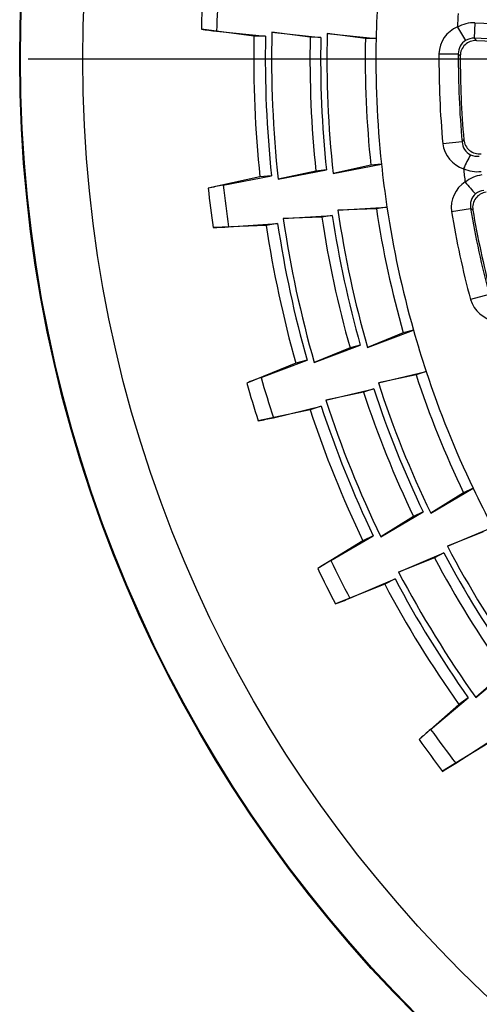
# Model space of a CAD drawing. Extents: x 172 to 2886, y 316 to 2181.
# Tile 11 of 30: x 1310 to 1340, y 1995 to 2058. Entities that reach past the tile are written whole.
import ezdxf

# ---------------------------------------------------------------- set-up
doc = ezdxf.new("R2010")
doc.units = 0
doc.header["$LTSCALE"] = 25.4
doc.header["$MEASUREMENT"] = 0
doc.layers.get('0').update_dxf_attribs({"linetype": 'CONTINUOUS'})

msp = doc.modelspace()

# ---------------------------------------------------------------- linework, layer by layer
for p, q in [((1325.085, 2057.063), (1321.702, 2057.504)), ((1322.686, 2057.379), (1325.83, 2057.048)), ((1339.298, 2057.916), (1339.256, 2056.921)), ((1339.298, 2057.916), (1353.363, 2057.318)), ((1325.087, 2057.063), (1325.085, 2057.063)), ((1325.83, 2057.048), (1325.087, 2057.063)), ((1326.241, 2057.311), (1329.386, 2056.974)), ((1328.702, 2056.988), (1326.241, 2057.311)), ((1329.386, 2056.974), (1328.702, 2056.988)), ((1329.797, 2057.237), (1332.942, 2056.901)), ((1332.257, 2056.915), (1329.797, 2057.237)), ((1332.942, 2056.901), (1332.257, 2056.915)), ((1353.321, 2056.323), (1339.256, 2056.921)), ((1339.256, 2056.921), (1339.394, 2056.776)), ((1339.394, 2056.776), (1353.184, 2056.19)), ((1392.065, 2055.577), (1310.571, 2055.577)), ((1336.984, 2055.926), (1338.23, 2055.919)), ((1338.356, 2055.784), (1338.23, 2055.919)), ((1338.471, 2050.248), (1337.23, 2050.135)), ((1338.471, 2050.248), (1338.585, 2050.392)), ((1330.18, 2048.219), (1333.285, 2048.821)), ((1332.604, 2048.748), (1330.18, 2048.219)), ((1333.285, 2048.821), (1332.604, 2048.748)), ((1325.471, 2047.993), (1322.136, 2047.266)), ((1323.106, 2047.474), (1326.212, 2048.071)), ((1326.212, 2048.071), (1325.472, 2047.993)), ((1326.643, 2047.844), (1329.748, 2048.446)), ((1329.067, 2048.374), (1326.643, 2047.844)), ((1329.748, 2048.446), (1329.067, 2048.374)), ((1330.484, 2045.845), (1333.64, 2046.045)), ((1333.64, 2046.045), (1332.963, 2045.943)), ((1337.79, 2045.767), (1339.018, 2045.97)), ((1339.165, 2045.86), (1339.018, 2045.97)), ((1326.967, 2045.316), (1330.124, 2045.516)), ((1329.446, 2045.415), (1326.967, 2045.316)), ((1330.124, 2045.516), (1329.446, 2045.415)), ((1332.963, 2045.943), (1330.484, 2045.845)), ((1325.87, 2044.877), (1322.46, 2044.74)), ((1323.451, 2044.783), (1326.607, 2044.988)), ((1325.871, 2044.877), (1325.87, 2044.877)), ((1326.607, 2044.988), (1325.871, 2044.877)), ((1340.214, 2040.422), (1339.011, 2040.101)), ((1332.386, 2037.021), (1335.344, 2038.139)), ((1334.685, 2037.953), (1332.386, 2037.021)), ((1335.344, 2038.139), (1334.685, 2037.953)), ((1328.963, 2036.054), (1331.922, 2037.172)), ((1331.922, 2037.172), (1331.263, 2036.986)), ((1331.263, 2036.986), (1328.963, 2036.054)), ((1327.782, 2036.002), (1324.619, 2034.723)), ((1325.54, 2035.092), (1328.499, 2036.205)), ((1328.499, 2036.205), (1327.784, 2036.003)), ((1333.087, 2034.733), (1336.164, 2035.463)), ((1335.514, 2035.249), (1333.087, 2034.733)), ((1336.164, 2035.463), (1335.514, 2035.249)), ((1329.71, 2033.617), (1332.787, 2034.348)), ((1332.137, 2034.133), (1329.71, 2033.617)), ((1332.787, 2034.348), (1332.137, 2034.133)), ((1328.702, 2032.999), (1325.365, 2032.288)), ((1326.334, 2032.498), (1329.41, 2033.233)), ((1328.704, 2032.999), (1328.702, 2032.999)), ((1329.41, 2033.233), (1328.704, 2032.999)), ((1336.452, 2026.357), (1339.179, 2027.959)), ((1338.561, 2027.664), (1336.452, 2026.357)), ((1339.179, 2027.959), (1338.561, 2027.664)), ((1333.242, 2024.826), (1335.969, 2026.427)), ((1335.969, 2026.427), (1335.351, 2026.133)), ((1335.351, 2026.133), (1333.242, 2024.826)), ((1337.53, 2024.22), (1340.439, 2025.46)), ((1339.835, 2025.139), (1337.53, 2024.22)), ((1332.087, 2024.575), (1329.185, 2022.779)), ((1330.031, 2023.298), (1332.76, 2024.896)), ((1332.76, 2024.896), (1332.088, 2024.576)), ((1334.39, 2022.55), (1337.299, 2023.79)), ((1337.299, 2023.79), (1336.695, 2023.469)), ((1336.695, 2023.469), (1334.39, 2022.55)), ((1331.252, 2020.876), (1334.159, 2022.12)), ((1334.159, 2022.12), (1333.503, 2021.771)), ((1333.501, 2021.77), (1330.332, 2020.505)), ((1333.503, 2021.771), (1333.501, 2021.77)), ((1339.358, 2014.482), (1341.775, 2016.522)), ((1341.215, 2016.126), (1339.358, 2014.482)), ((1336.45, 2012.434), (1338.87, 2014.47)), ((1338.87, 2014.47), (1338.262, 2014.041)), ((1338.261, 2014.04), (1335.705, 2011.779)), ((1338.063, 2010.253), (1340.718, 2011.97)), ((1340.129, 2011.514), (1337.219, 2009.732))]:
    msp.add_line(p, q)
for radius in [87.047, 86.994, 82.995]:
    msp.add_circle((1397.065, 2055.577), radius)
for centre, radius, start, end in [((1397.065, 2055.577), 75.388, 176.59969, 178.53545), ((1397.065, 2055.577), 74.401, 176.52294, 178.6122), ((1397.065, 2055.577), 64.137, 176.31757, 178.81757), ((1397.065, 2055.577), 58.928, 177.15163, 177.9835), ((1332.064, 2135.234), 78.417, 262.40616, 263.13084), ((1338.927, 2055.859), 1.944, 112.81204, 178.02974), ((1338.212, 2057.648), 0.039, 176.39366, 210.04922), ((1339.213, 2055.922), 1.996, 87.53246, 121.20683), ((1353.832, 2066.732), 18.108, 210.17947, 213.32043), ((1397.065, 2055.577), 71.995, 178.81757, 186.0473), ((1397.065, 2055.577), 71.25, 178.81757, 186.0473), ((1397.065, 2055.577), 70.845, 178.59803, 186.26684), ((1397.065, 2055.577), 68.378, 178.81757, 186.0473), ((1397.065, 2055.577), 67.693, 178.81757, 186.0473), ((1397.065, 2055.577), 67.289, 178.58643, 186.27844), ((1397.065, 2055.577), 64.822, 178.81757, 186.0473), ((1397.065, 2055.577), 64.137, 178.81757, 186.0473), ((1339.236, 2055.933), 1.006, 122.11441, 180.81939), ((1339.35, 2055.782), 0.995, 87.4787, 179.88677), ((1339.205, 2055.925), 0.997, 87.07114, 120.39152), ((1397.065, 2055.577), 60.082, 179.66772, 185.19714), ((1397.065, 2055.577), 58.836, 179.66772, 185.19714), ((1397.065, 2055.577), 58.71, 179.7979, 185.06696), ((1339.175, 2050.378), 1.96, 187.12528, 251.76266), ((1339.473, 2050.318), 1.005, 184.01488, 242.78105), ((1339.576, 2050.478), 0.995, 184.97809, 277.38617), ((1354.934, 2040.797), 18.108, 151.54443, 154.68539), ((1339.443, 2050.323), 0.995, 244.44553, 277.82154), ((1397.065, 2055.577), 64.137, 186.0473, 188.5473), ((1338.601, 2048.523), 0.04, 155.26022, 188.02662), ((1397.065, 2055.577), 58.928, 186.88136, 187.71323), ((1339.45, 2050.328), 1.996, 243.65821, 277.33222), ((1325.47, 2048.005), 0.0119, 272.51724, 279.57735), ((1339.986, 2046.14), 1.996, 97.26219, 130.93656), ((1339.061, 1970.662), 78.451, 101.73418, 102.45854), ((1397.065, 2055.577), 75.388, 186.32941, 188.26518), ((1397.065, 2055.577), 74.401, 186.25267, 188.34193), ((1339.716, 2046.03), 1.944, 122.54177, 187.75947), ((1338.709, 2047.672), 0.039, 186.12339, 219.77895), ((1352.569, 2059.265), 18.108, 219.9092, 223.05016), ((1340.007, 2046.155), 1.006, 131.84414, 190.54912), ((1340.146, 2046.026), 0.995, 97.20843, 189.6165), ((1339.979, 2046.141), 0.997, 96.80087, 130.12125), ((1397.065, 2055.577), 64.137, 188.5473, 195.77703), ((1397.065, 2055.577), 58.836, 189.39745, 194.92687), ((1397.065, 2055.577), 68.378, 188.5473, 195.77703), ((1397.065, 2055.577), 67.693, 188.5473, 195.77703), ((1397.065, 2055.577), 67.289, 188.31616, 196.00817), ((1397.065, 2055.577), 64.822, 188.5473, 195.77703), ((1397.065, 2055.577), 60.082, 189.39745, 194.92687), ((1397.065, 2055.577), 58.71, 189.52763, 194.79669), ((1319.537, 2123.103), 78.417, 272.13589, 272.86057), ((1397.065, 2055.577), 71.995, 188.5473, 195.77703), ((1397.065, 2055.577), 71.25, 188.5473, 195.77703), ((1397.065, 2055.577), 70.845, 188.32776, 195.99657), ((1340.886, 2040.669), 1.96, 196.85501, 261.49239), ((1397.065, 2055.577), 64.137, 195.77703, 198.27703), ((1327.78, 2036.014), 0.0119, 282.24697, 289.30708), ((1397.065, 2055.577), 64.822, 198.27703, 205.50676), ((1397.065, 2055.577), 64.137, 198.27703, 205.50676), ((1354.246, 1962.081), 78.451, 111.46391, 112.18827), ((1397.065, 2055.577), 75.388, 196.05914, 197.99491), ((1397.065, 2055.577), 74.401, 195.9824, 198.07166), ((1397.065, 2055.577), 67.289, 198.04589, 205.7379), ((1397.065, 2055.577), 68.378, 198.27703, 205.50676), ((1397.065, 2055.577), 67.693, 198.27703, 205.50676), ((1397.065, 2055.577), 70.845, 198.05749, 205.7263), ((1397.065, 2055.577), 71.995, 198.27703, 205.50676), ((1397.065, 2055.577), 71.25, 198.27703, 205.50676), ((1309.241, 2109.029), 78.417, 281.86562, 282.5903), ((1397.065, 2055.577), 64.137, 205.50676, 208.00676), ((1332.083, 2024.586), 0.0119, 291.9767, 299.03681), ((1397.065, 2055.577), 67.693, 208.00676, 215.23649), ((1397.065, 2055.577), 67.289, 207.77562, 215.46763), ((1370.663, 1956.189), 78.451, 121.19364, 121.918), ((1397.065, 2055.577), 74.401, 205.71213, 207.80139), ((1397.065, 2055.577), 68.378, 208.00676, 215.23649), ((1397.065, 2055.577), 75.388, 205.78887, 207.72464), ((1397.065, 2055.577), 70.845, 207.78722, 215.45603), ((1397.065, 2055.577), 71.25, 208.00676, 215.23649), ((1397.065, 2055.577), 71.995, 208.00676, 215.23649), ((1301.471, 2093.418), 78.417, 291.59535, 292.32003), ((1338.255, 2014.05), 0.0119, 301.70643, 308.76654), ((1387.839, 1953.157), 78.451, 130.92337, 131.64773), ((1397.065, 2055.577), 74.401, 215.44186, 217.53112), ((1397.065, 2055.577), 75.388, 215.5186, 217.45437), ((1296.45, 2076.718), 78.417, 301.32508, 302.04976)]:
    msp.add_arc(centre, radius, start, end)

doc.saveas('drawing.dxf')
